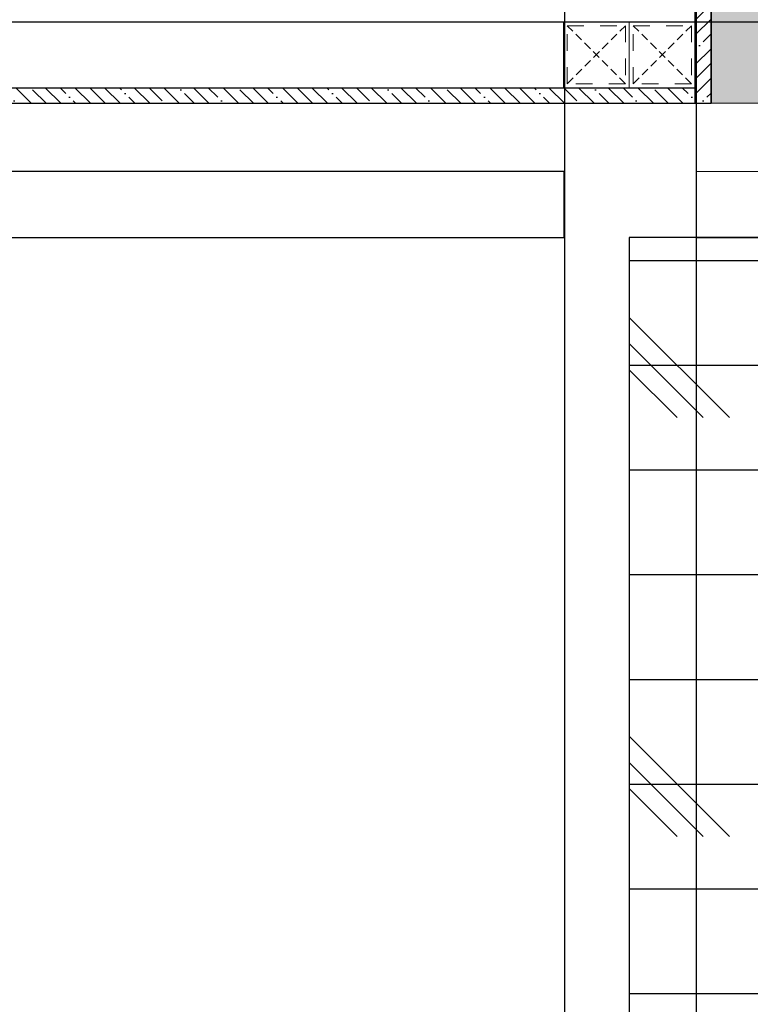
# Model space of a CAD drawing. Header units: millimetres. Extents: x -106827 to 92813, y -35754 to 7831.
# Tile 125 of 150: x 3001 to 3555, y -25005 to -24258. Entities that reach past the tile are written whole.
import ezdxf
from ezdxf.xclip import XClip

# ---------------------------------------------------------------- set-up
doc = ezdxf.new("R2010")
doc.units = ezdxf.units.MM
doc.header["$XCLIPFRAME"] = 2
doc.linetypes.add('General Arrangement Plan$1$.5', pattern=[2, 0.5, -0.5, 0.5, -0.5])
doc.linetypes.add('General Arrangement Plan$1$CORES & SETBACK$0$HIDDEN', pattern=[0.375, 0.25, -0.125])
for name, color, linetype in [('Elevation hatch', 7, 'Continuous'), ('General Arrangement Plan$1$12-ply', 160, 'Continuous'), ('IFF-35 HEAVY', 100, 'Continuous'), ('M-HVAC-INSULATION', 7, 'Continuous')]:
    doc.layers.add(name, color=color, linetype=linetype)
doc.layers.add('General Arrangement Plan$1$MS', color=7, linetype='Continuous', lineweight=0, true_color=0x3c5977)

# ---------------------------------------------------------------- blocks, each defined once
blk = doc.blocks.new('*U246')
at = {"layer": 'General Arrangement Plan$1$12-ply', "true_color": 0x939598}
h = blk.add_hatch(dxfattribs=at)
h.set_pattern_fill('ANSI35', color=252, scale=2.5, angle=180)
h.set_pattern_definition([(225, (0, 5416.51871286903), (11.22532015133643, -11.22532015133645), []), (225, (-11.225325, 5416.51871286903), (11.22532015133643, -11.22532015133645), [19.84375, -3.96875, 0, -3.96875])])
h.paths.add_polyline_path([(2694431.845235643, -800711.4875181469), (2694419.845235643, -800711.4875181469), (2694419.845235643, -802087.9404799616), (2694431.845235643, -802087.9404799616)])
at = {"layer": 'General Arrangement Plan$1$12-ply'}
blk.add_lwpolyline([(2694419.845235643, -800711.4875181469), (2694431.845235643, -800711.4875181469), (2694431.845235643, -802087.9404799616), (2694419.845235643, -802087.9404799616)], close=True, dxfattribs=at)
blk = doc.blocks.new('*U247')
at = {"layer": 'General Arrangement Plan$1$12-ply', "true_color": 0x939598}
h = blk.add_hatch(dxfattribs=at)
h.set_pattern_fill('ANSI35', color=252, scale=2.5, angle=180)
h.set_pattern_definition([(225, (0, 5489.045534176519), (11.22532015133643, -11.22532015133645), []), (225, (-11.225325, 5489.045534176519), (11.22532015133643, -11.22532015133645), [19.84375, -3.96875, 0, -3.96875])])
h.paths.add_polyline_path([(2694431.845235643, -800693.1608415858), (2694419.845235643, -800693.1608415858), (2694419.845235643, -802033.7403352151), (2694431.845235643, -802033.7403352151)])
at = {"layer": 'General Arrangement Plan$1$12-ply'}
blk.add_lwpolyline([(2694419.845235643, -800693.1608415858), (2694431.845235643, -800693.1608415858), (2694431.845235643, -802033.7403352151), (2694419.845235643, -802033.7403352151)], close=True, dxfattribs=at)
blk = doc.blocks.new('General Arrangement Plan$1$A$C25013FFA')
at = {"layer": 'General Arrangement Plan$1$MS', "linetype": 'General Arrangement Plan$1$CORES & SETBACK$0$HIDDEN', "ltscale": 25}
for p, q in [((-8.999971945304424, 59.99999355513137), (35.00002805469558, 15.99999355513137)), ((35.00002805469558, 59.99999355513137), (-8.999971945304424, 15.99999355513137))]:
    blk.add_line(p, q, dxfattribs=at)
at = {"layer": 'General Arrangement Plan$1$MS', "ltscale": 25}
blk.add_lwpolyline([(-11.99997194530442, 12.99999355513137), (38.00002805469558, 12.99999355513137), (38.00002805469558, 62.99999355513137), (-11.99997194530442, 62.99999355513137)], close=True, dxfattribs=at)
blk.add_lwpolyline([(-11.99997194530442, 12.99999355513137), (38.00002805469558, 12.99999355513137), (38.00002805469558, 62.99999355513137), (-11.99997194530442, 62.99999355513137)], close=True, dxfattribs=at)
at = {"layer": 'General Arrangement Plan$1$MS', "linetype": 'General Arrangement Plan$1$.5', "ltscale": 25}
blk.add_lwpolyline([(-8.999971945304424, 15.99999355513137), (35.00002805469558, 15.99999355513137), (35.00002805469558, 59.99999355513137), (-8.999971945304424, 59.99999355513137)], close=True, dxfattribs=at)
blk = doc.blocks.new('General Arrangement Plan')
at = {"layer": 'General Arrangement Plan$1$12-ply'}
blk.add_blockref('*U247', (-2686862.410302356, 806844.4180852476), dxfattribs=at)
at = {"layer": 'General Arrangement Plan$1$12-ply', "rotation": 90}
blk.add_blockref('*U246', (-794530.5055466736, -2689609.167485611, -0.07318099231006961), dxfattribs=at)
at = {"layer": 'General Arrangement Plan$1$MS', "ltscale": 25, "xscale": -1, "rotation": 180}
for p in [(7469.433378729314, 4885.677743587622, -0.07318099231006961), (7519.434905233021, 4885.677743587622, -0.07318099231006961)]:
    blk.add_blockref('General Arrangement Plan$1$A$C25013FFA', p, dxfattribs=at)
blk = doc.blocks.new('A$C03659140')
at = {"color": 3, "ltscale": 10}
blk.add_lwpolyline([(7357.622745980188, 100.2846123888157), (7357.622745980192, 5127.36174818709), (7257.622745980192, 5127.36174818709), (7257.622745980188, 100.2846123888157)], close=True, dxfattribs=at)
at = {"color": 30, "ltscale": 10}
for points in [[(6079.927659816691, 3685.233862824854), (7257.450712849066, 3685.184678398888), (7257.450712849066, 3735.184678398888), (6079.927659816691, 3735.233862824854)], [(7357.450712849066, 3685.117792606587), (8717.097466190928, 3685.049111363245), (8717.097466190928, 3735.049111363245), (7357.450712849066, 3735.117792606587)]]:
    blk.add_lwpolyline(points, close=True, dxfattribs=at)

msp = doc.modelspace()

# ---------------------------------------------------------------- linework, layer by layer
at = {"layer": 'IFF-35 HEAVY', "ltscale": 100}
msp.add_lwpolyline([(8419.554788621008, -17749.15350419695), (8419.55478862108, -23647.03132001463), (4985.844849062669, -23647.03132001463), (4985.844849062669, -22980.4539240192), (4861.84790207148, -22980.45392401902), (4861.84790207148, -24321.0334176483), (3525.127913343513, -24321.67917427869), (3525.127913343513, -22981.09968064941), (3401.130966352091, -22980.45392401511), (3401.130966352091, -24243.9728824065), (2248.678091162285, -24243.97288240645), (2248.678091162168, -22980.45392401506), (2124.675038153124, -22980.45392401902), (2124.475556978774, -28233.27667718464), (-2226.182911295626, -28232.63092061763), (-2226.182911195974, -25544.23726884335), (792.7812421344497, -25544.23726884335), (792.7812421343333, -24351.89503458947), (139.3768634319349, -24351.89504722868), (139.3768634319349, -23339.954594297), (792.7812421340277, -23339.954594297), (792.7812421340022, -23217.31201789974), (-3936.012272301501, -23215.95459387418), (-3936.112040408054, -22665.82643625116)], dxfattribs=at)

# ---------------------------------------------------------------- next in the draw order: block references
at = {"color": 7}
ref = msp.add_blockref('General Arrangement Plan', (-4044.307019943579, -29132.35692431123), dxfattribs=at)
XClip(ref).set_block_clipping_path([(48.71900102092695, -107.51862076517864), (15251.604391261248, 15253.57150020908)])

# ---------------------------------------------------------------- next in the draw order: hatches: boundary and pattern name
at = {"layer": 'Elevation hatch', "true_color": 0x939598}
h = msp.add_hatch(dxfattribs=at)
h.set_pattern_fill('CORK', color=252, scale=25)
h.set_pattern_definition([(0, (-27179.20700746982, -19598.95052938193), (0, 79.375), []), (135, (-27139.51950746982, -19638.63802938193), (-158.7500685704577, -158.7500685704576), [112.25325, -112.25325]), (135, (-27119.67575746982, -19638.63802938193), (-158.7500685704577, -158.7500685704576), [112.25325, -112.25325]), (135, (-27099.83200746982, -19638.63802938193), (-158.7500685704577, -158.7500685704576), [112.25325, -112.25325])])
h.paths.add_polyline_path([(4873.644818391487, -24423.37107395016), (3463.122568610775, -24423.37107395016), (3463.123667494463, -25593.36549522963), (4873.645917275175, -25593.36549522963)])
at = {"layer": 'M-HVAC-INSULATION'}
h = msp.add_hatch(dxfattribs=at)
h.set_pattern_fill('DOTS', scale=50)
h.set_pattern_definition([(0, (16461.85075313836, -19598.30477275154), (39.6875, 79.375), [0, -79.375])])
h.paths.add_polyline_path([(1817.106530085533, -26007.03677359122), (1817.10653008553, -27732.08430885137), (-1881.617341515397, -27732.08434781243), (-1881.617341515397, -26007.03681255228)], flags=16)
h.paths.add_polyline_path([(1893.682142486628, -25589.52464640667), (1893.682142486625, -25739.52464640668), (1743.682142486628, -25739.52464640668), (1743.682142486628, -25589.52464640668)])
h.paths.add_polyline_path([(1785.37246521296, -24761.63738567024), (1635.37246521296, -24761.63738567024), (1635.372465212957, -24611.63738567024), (1785.372465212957, -24611.63738567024)])
h.paths.add_polyline_path([(1838.698884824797, -24017.63738567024), (1688.698884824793, -24017.63738567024), (1688.698884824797, -23867.63738567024), (1838.698884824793, -23867.63738567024)])
h.paths.add_polyline_path([(-2226.182911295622, -28232.63092061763), (-2226.182911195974, -25544.23726884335), (792.7812421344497, -25544.23726884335), (792.7812421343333, -24351.89503458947), (139.3768634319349, -24351.89504722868), (139.3768634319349, -23339.954594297), (792.7812421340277, -23339.95459429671), (792.7927069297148, -23216.60232791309), (668.7818291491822, -23216.59837309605), (668.7812421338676, -23215.95459387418), (-3936.012272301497, -23215.95459387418), (-3936.012272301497, -22665.82643625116), (6000.834313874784, -22665.82643625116), (6000.834313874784, -17749.15350419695), (8419.554788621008, -17749.15350419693), (8419.554788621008, -23647.03132001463), (4985.844849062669, -23647.03132001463), (4985.844849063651, -22980.4539240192), (4861.847902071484, -22980.4539240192), (4861.847902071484, -24321.0334176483), (3525.127913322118, -24321.67917427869), (3525.127913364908, -22981.09968064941), (3401.130966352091, -22980.45392401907), (3401.130966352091, -24243.9728824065), (2248.678091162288, -24243.97288240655), (2248.678091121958, -22980.45392401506), (2124.675038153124, -22980.45392401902), (2123.895375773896, -28233.27659106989)])

# ---------------------------------------------------------------- next in the draw order: linework, layer by layer
at = {"color": 7}
for points in [[(2161.675099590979, -28007.76408434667), (10597.27859117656, -28007.76408434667), (10597.27859117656, -24260.00857694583), (2161.675099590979, -24260.00857694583)], [(4873.644818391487, -24423.37107395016), (3463.122568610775, -24423.37107395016), (3463.123667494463, -25593.36549522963), (4873.645917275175, -25593.36549522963)]]:
    msp.add_lwpolyline(points, close=True, dxfattribs=at)

# ---------------------------------------------------------------- next in the draw order: block references
msp.add_blockref('A$C03659140', (-3843.624135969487, -28108.4614288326), dxfattribs=at)

doc.saveas('drawing.dxf')
